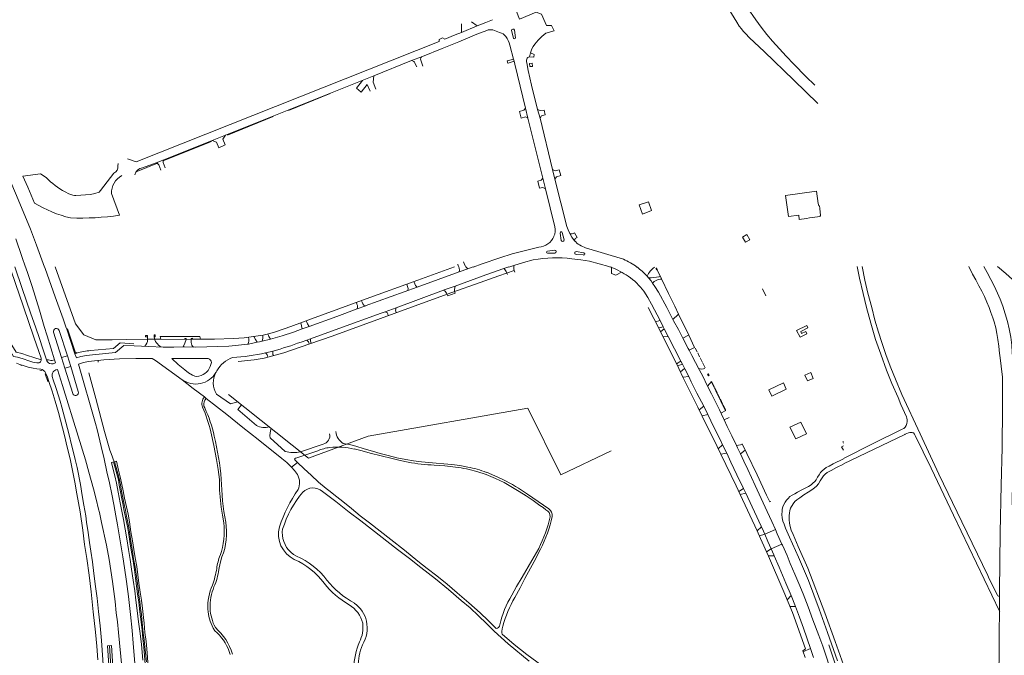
# Model space of a CAD drawing. Extents: x 145000 to 155000, y 457500 to 470000.
# Tile 32 of 256: x 145575 to 146083, y 460800 to 461127. Entities that reach past the tile are written whole.
import ezdxf

# ---------------------------------------------------------------- set-up
doc = ezdxf.new("R2010")
doc.units = 0
doc.header["$LTSCALE"] = 0.2
doc.header["$MEASUREMENT"] = 0
doc.layers.add('kant verharding', color=252, linetype='Continuous', lineweight=0)

msp = doc.modelspace()

# ---------------------------------------------------------------- linework, layer by layer
at = {"layer": 'kant verharding', "lineweight": 0}
for p, q in [((145604.1, 460970.44), (145593.67, 460999.79)), ((145799.52, 460999.79), (145780.66, 460992.99)), ((145830.33, 460997.92), (145822.39, 460995.25)), ((145903.33, 460999.18), (145903.75, 460998.31)), ((145903.94, 460998.41), (145903.57, 460999.26)), ((145903.75, 460998.31), (145903.94, 460998.41)), ((145780.66, 460992.99), (145753.93, 460983.31)), ((145815.14, 460992.69), (145795.74, 460985.71)), ((145822.39, 460995.25), (145815.14, 460992.69)), ((145796.08, 460984.9), (145799.83, 460986.26)), ((145753.93, 460983.31), (145725.75, 460973)), ((145795.74, 460985.71), (145777.4, 460979.11)), ((145777.4, 460979.11), (145736.39, 460964.17)), ((145725.75, 460973), (145715.02, 460969.07)), ((145608.38, 460964.72), (145604.1, 460970.44)), ((145706.2, 460966.02), (145700.76, 460964.7)), ((145711.59, 460967.84), (145706.2, 460966.02)), ((145715.02, 460969.07), (145711.59, 460967.84)), ((145614.47, 460962.18), (145608.38, 460964.72)), ((145623.06, 460962.26), (145614.47, 460962.18)), ((145630.61, 460962.46), (145623.06, 460962.26)), ((145641.22, 460962.51), (145630.61, 460962.46)), ((145640.22, 460963.84), (145640.24, 460964.37)), ((145641.29, 460963.82), (145640.22, 460963.84)), ((145640.24, 460964.37), (145641.26, 460964.38)), ((145648.14, 460962.49), (145641.22, 460962.51)), ((145641.26, 460964.38), (145641.26, 460963.78)), ((145645.1, 460964.78), (145644.61, 460964.76)), ((145644.61, 460964.76), (145644.62, 460963.85)), ((145644.62, 460963.83), (145645.12, 460963.83)), ((145645.12, 460963.83), (145645.1, 460964.78)), ((145668.16, 460964.01), (145647.79, 460963.9)), ((145647.79, 460963.9), (145648.14, 460962.49)), ((145660.47, 460962.9), (145660.49, 460962.41)), ((145661.08, 460962.9), (145660.47, 460962.9)), ((145661.11, 460962.39), (145661.08, 460962.9)), ((145661.09, 460962.4), (145663.63, 460962.49)), ((145664.37, 460962.99), (145663.66, 460962.96)), ((145663.66, 460962.96), (145663.67, 460962.49)), ((145664.36, 460962.47), (145664.37, 460962.99)), ((145668.44, 460962.53), (145668.16, 460964.01)), ((145675.8, 460962.58), (145668.44, 460962.53)), ((145685.49, 460962.87), (145675.8, 460962.58)), ((145691.06, 460963.22), (145685.49, 460962.87)), ((145697.07, 460964.06), (145691.06, 460963.22)), ((145700.76, 460964.7), (145697.07, 460964.06)), ((145736.39, 460964.17), (145724.86, 460960.14)), ((145724.86, 460960.14), (145711.54, 460955.57)), ((145923.66, 460957.95), (145924.62, 460955.96)), ((145615.79, 460950.76), (145615.68, 460951.56)), ((145701.41, 460952.8), (145696.21, 460951.95)), ((145711.54, 460955.57), (145701.41, 460952.8)), ((145924.89, 460955.49), (145925.85, 460953.52)), ((145926.14, 460952.97), (145927.33, 460950.59)), ((145927.56, 460950.15), (145928.69, 460947.76)), ((145614.6, 460931.93), (145611.02, 460945.2)), ((145930.29, 460944.67), (145930.02, 460944.5)), ((145930.02, 460944.5), (145930.46, 460943.62)), ((145930.73, 460943.75), (145930.29, 460944.67)), ((145930.46, 460943.62), (145930.73, 460943.75)), ((145931.78, 460940.94), (145939.3, 460925.65)), ((145932.16, 460940.59), (145933.43, 460937.97)), ((145933.66, 460937.54), (145934.95, 460934.94)), ((145619.11, 460914.95), (145614.6, 460931.93)), ((145935.15, 460934.51), (145936.34, 460932.06)), ((145936.56, 460931.62), (145937.75, 460929.18)), ((145937.98, 460928.7), (145939.2, 460926.15)), ((145621.8, 460905.24), (145619.11, 460914.95)), ((146000, 460898.3), (146031.64, 460913.48)), ((145622.4, 460903.54), (145621.8, 460905.24)), ((145624.01, 460899.28), (145622.4, 460903.54)), ((145626.17, 460889.99), (145623.69, 460899.27)), ((145624.26, 460899.42), (145626.39, 460891.37)), ((145626.66, 460887.22), (145626.17, 460889.99)), ((145626.39, 460891.37), (145627.2, 460887.5)), ((145627.28, 460883.91), (145626.66, 460887.22)), ((145627.2, 460887.5), (145627.83, 460884.2)), ((145627.81, 460881.05), (145627.28, 460883.91)), ((145628.44, 460877.86), (145627.81, 460881.05)), ((145627.83, 460884.2), (145628.49, 460880.7)), ((145628.49, 460880.7), (145629.16, 460877.37)), ((145629.07, 460874.76), (145628.44, 460877.86)), ((145629.68, 460871.68), (145629.07, 460874.76)), ((145629.16, 460877.37), (145629.77, 460874.32)), ((145630.19, 460869.04), (145629.68, 460871.68)), ((145629.77, 460874.32), (145630.32, 460871.23)), ((145630.32, 460871.23), (145631.05, 460867.95)), ((145630.8, 460865.95), (145630.19, 460869.04)), ((145631.35, 460862.93), (145630.8, 460865.95)), ((145631.05, 460867.95), (145631.49, 460865.38)), ((145631.49, 460865.38), (145632.01, 460861.94)), ((145631.96, 460859.47), (145631.35, 460862.93)), ((145632.46, 460855.83), (145631.96, 460859.47)), ((145632.01, 460861.94), (145632.78, 460857.27)), ((145633.13, 460851.93), (145632.46, 460855.83)), ((145632.78, 460857.27), (145633.49, 460853.22)), ((145633.72, 460848.25), (145633.13, 460851.93)), ((145633.49, 460853.22), (145634.04, 460849.24)), ((145634.04, 460849.24), (145634.8, 460845.02)), ((145634.42, 460843.62), (145633.72, 460848.25)), ((145634.8, 460845.02), (145635.13, 460842.65)), ((145635.03, 460839.53), (145634.42, 460843.62)), ((145635.59, 460835.28), (145635.03, 460839.53)), ((145635.13, 460842.65), (145635.81, 460837.78)), ((145636.07, 460831.33), (145635.59, 460835.28)), ((145635.81, 460837.78), (145636.3, 460833.8)), ((145636.67, 460826.96), (145636.07, 460831.33)), ((145636.3, 460833.8), (145636.68, 460830.71)), ((145636.68, 460830.71), (145637.18, 460827.33)), ((145637.31, 460821.99), (145636.67, 460826.96)), ((145637.18, 460827.33), (145637.67, 460823.91)), ((145637.67, 460823.91), (145638.06, 460820.65)), ((145637.95, 460816.76), (145637.31, 460821.99)), ((145638.06, 460820.65), (145638.28, 460817.95)), ((146080.47, 460822.3), (146080.59, 460822.06)), ((145638.42, 460812.59), (145637.95, 460816.76)), ((145638.28, 460817.95), (145638.69, 460814.75)), ((145638.69, 460814.75), (145639.04, 460810.98)), ((145638.86, 460808.15), (145638.42, 460812.59)), ((145639.04, 460810.98), (145639.42, 460807.57)), ((145621.53, 460804.48), (145622.42, 460791.19)), ((145639.35, 460803.82), (145638.86, 460808.15)), ((145640.22, 460792.96), (145639.35, 460803.82)), ((145639.42, 460807.57), (145639.9, 460803.92)), ((145979.02, 460801.85), (145980.22, 460798.4))]:
    msp.add_line(p, q, dxfattribs=at)
at = {"layer": 'kant verharding', "lineweight": 0, "flags": 128}
for points in [[(145976.74, 461144.61), (145970.66, 461143.69), (145946.59, 461139.82), (145950.58, 461133.39), (145954.92, 461127.21), (145957.67, 461123.34), (145960.61, 461119.55), (145963.43, 461116.13), (145967.01, 461112.23), (145970.53, 461108.43), (145974.4, 461104.36), (145980.69, 461097.98), (145985.2, 461093.52)], [(145937.39, 461138.63), (145937.46, 461138.64), (145942.27, 461130.41), (145945.02, 461125.95), (145946.3, 461123.95), (145947.41, 461122.5), (145948.29, 461121.37), (145949.5, 461120.14), (145951.58, 461117.91), (145959.1, 461110.87), (145974.47, 461096.11), (145986.86, 461084.12)], [(145830.23, 461134.66), (145832.93, 461127.5), (145841.57, 461131.22), (145844.43, 461130.12), (145846.22, 461125.9)], [(145803.09, 461120.68), (145803.14, 461125.16)], [(145803.09, 461120.68), (145811.23, 461124.1)], [(145808.33, 461126.16), (145811.23, 461124.1)], [(145811.23, 461124.1), (145815.64, 461125.85), (145819.1, 461127.26)], [(145846.22, 461125.9), (145846.89, 461124.31), (145849.57, 461124.31), (145850.88, 461121.55), (145846.59, 461120.27)], [(145816.17, 461121.75), (145811.03, 461119.72), (145801.77, 461115.9), (145793.19, 461112.35), (145783.06, 461108.37)], [(145793.37, 461117.89), (145794.47, 461117.29), (145799.77, 461119.39), (145803.09, 461120.68)], [(145829.91, 461117.76), (145828.9, 461121.67)], [(145830.38, 461121.92), (145830.93, 461117.86)], [(145630.94, 461055.52), (145635.42, 461054), (145791.52, 461116.01), (145791.51, 461117.12)], [(145791.51, 461117.12), (145793.37, 461117.89)], [(145829.88, 461106.93), (145828.08, 461114.13)], [(145777.3, 461106.2), (145783.03, 461108.36)], [(145838.17, 461108.17), (145840.39, 461107.91), (145840.65, 461109.25), (145838.66, 461110.14)], [(145838.66, 461110.14), (145838.17, 461108.17)], [(145839.38, 461112.31), (145838.66, 461110.14)], [(145757.95, 461098.35), (145777.3, 461106.2)], [(145780.02, 461102.94), (145778.89, 461105.28)], [(145782.12, 461106.35), (145783.23, 461103.3)], [(145827.2, 461104.91), (145826.95, 461104.84), (145826.61, 461106.04), (145826.9, 461106.12)], [(145826.9, 461106.12), (145829.88, 461106.93)], [(145830.17, 461105.8), (145827.2, 461104.91)], [(145830.17, 461105.8), (145829.88, 461106.93)], [(145830.17, 461105.8), (145830.54, 461104.31), (145836.09, 461081.67)], [(145836.72, 461105.05), (145837.45, 461101.06), (145839.25, 461093.48), (145842.35, 461081.04)], [(145838.29, 461103.06), (145839.66, 461103.16), (145839.61, 461104.78), (145838.24, 461104.67), (145838.29, 461103.06)], [(145751.93, 461095.98), (145757.95, 461098.35)], [(145757.95, 461098.35), (145757.54, 461094.99), (145759, 461091.48)], [(145545.76, 461094.88), (145548.55, 461089.75), (145551.67, 461083.77), (145555.08, 461076.9), (145557.82, 461071.4), (145560.58, 461065.81), (145563.35, 461059.95), (145565.79, 461054.56), (145568.27, 461049.14), (145570.68, 461043.58), (145573.15, 461037.87), (145577.99, 461026.34), (145580.87, 461019.26), (145584.02, 461011.01), (145588.17, 460999.71)], [(145681.43, 461067.74), (145751.93, 461095.98)], [(145751.93, 461095.98), (145752.09, 461095.83), (145748.93, 461091.92), (145751.37, 461089.93), (145754.53, 461093.86), (145755.92, 461090.48)], [(145735.33, 461089.18), (145713.96, 461080.46)], [(145836.09, 461081.67), (145835.2, 461080.59), (145832.94, 461079.95), (145833.83, 461076.52), (145836.17, 461077.18), (145837.34, 461076.56)], [(145837.34, 461076.56), (145836.09, 461081.67)], [(145842.35, 461081.04), (145843.59, 461076.42)], [(145843.59, 461076.42), (145844.32, 461077.7), (145846.21, 461078.24), (145845.79, 461080.65), (145843.67, 461080.42), (145842.35, 461081.04)], [(145706.02, 461077.32), (145682.4, 461067.81)], [(145837.34, 461076.56), (145845.06, 461045.61)], [(145843.59, 461076.42), (145850.08, 461049.99)], [(145674.54, 461064.98), (145676.82, 461064.06), (145677.92, 461061.18), (145681.18, 461062.7), (145679.98, 461065.74), (145681.43, 461067.74)], [(145674.54, 461064.98), (145681.43, 461067.74)], [(145674.17, 461064.41), (145649.32, 461054.43)], [(145649.64, 461055), (145674.54, 461064.98)], [(145625.9, 461051.97), (145626.03, 461053.15)], [(145646.32, 461053.23), (145635.29, 461048.8)], [(145638.63, 461050.94), (145645.64, 461053.55)], [(145645.64, 461053.55), (145649.64, 461055)], [(145645.64, 461053.55), (145646.42, 461053.15), (145646.99, 461052.49), (145648.11, 461049.61)], [(145649.32, 461053.66), (145650.32, 461050.91)], [(145577, 461046.52), (145585.96, 461047.82), (145588.99, 461045.83)], [(145616.23, 461038.41), (145617.02, 461039.25), (145623.81, 461048.21)], [(145850.08, 461049.99), (145851.3, 461044.97)], [(145851.3, 461044.97), (145852.16, 461046.28), (145854.27, 461046.87), (145853.49, 461049.84), (145851.42, 461049.3), (145850.08, 461049.99)], [(145577, 461046.52), (145579.43, 461040.95), (145582.91, 461032.67)], [(145842.46, 461043.97), (145842.38, 461043.95), (145843.3, 461040.36), (145843.35, 461040.37)], [(145845.06, 461045.61), (145844.14, 461044.48), (145842.46, 461043.97)], [(145846.34, 461040.09), (145845.06, 461045.61)], [(145851.3, 461044.97), (145857.45, 461020.68), (145858.1, 461018.87), (145858.87, 461017.11)], [(145598.7, 461038.53), (145600.65, 461037.53), (145602.7, 461036.76), (145603.49, 461036.6), (145604.29, 461036.57)], [(145604.29, 461036.57), (145611.86, 461037.19)], [(145611.86, 461037.19), (145614.08, 461037.68), (145616.23, 461038.41)], [(145622.65, 461037.6), (145626.84, 461026.49)], [(145843.35, 461040.37), (145845.1, 461040.82), (145846.34, 461040.09)], [(145851.17, 461020.46), (145846.34, 461040.09)], [(145982.53, 461025.05), (145988.01, 461025.83), (145987.98, 461026.17), (145988.22, 461026.23), (145987.8, 461029.93), (145987.66, 461031.35), (145987.28, 461031.37), (145987.08, 461032.47), (145986.16, 461038.85), (145970.18, 461036.61), (145971.73, 461025.78), (145977, 461026.54), (145977.26, 461024.3), (145981.01, 461024.83)], [(145901.09, 461028.84), (145899.47, 461033.36), (145894.71, 461031.76), (145896.46, 461027.06), (145901.09, 461028.84)], [(145981.01, 461024.83), (145982.53, 461025.05)], [(145854.54, 461013.45), (145854.04, 461017.29)], [(145855.01, 461017.56), (145855.98, 461013.7)], [(145858.87, 461017.11), (145859.96, 461015.09), (145861.38, 461013.29)], [(145861.28, 461017.44), (145862.69, 461015.02), (145861.71, 461014.48), (145861.38, 461013.29)], [(145573.33, 461014.36), (145576.48, 461005.1)], [(145951.78, 461013.81), (145950.27, 461016.52), (145948.06, 461015.07), (145949.59, 461012.54), (145951.78, 461013.81)], [(145809.09, 460999.71), (145813.75, 461001.38), (145822.84, 461004.43), (145829.29, 461006.49), (145833.42, 461007.66), (145842.95, 461009.91)], [(145851.23, 461006.96), (145847.36, 461006.84)], [(145847.39, 461007.85), (145851.18, 461008.49)], [(145862.24, 461007.74), (145866.15, 461007)], [(145867.07, 461009.71), (145886.55, 461003.72)], [(145578.31, 460999.71), (145576.48, 461005.1)], [(145804.18, 461002.48), (145804.54, 461001.52)], [(145804.54, 461001.52), (145804.97, 461000.39), (145805.15, 461000.04), (145805.36, 460999.71)], [(145830.1, 461000.59), (145835.03, 461002.16), (145840.12, 461003.39)], [(145860.02, 461004.05), (145864.6, 461003.44), (145869.16, 461002.69), (145878.98, 461000.07), (145879.43, 460999.89), (145879.88, 460999.71)], [(145865.94, 461005.95), (145862.19, 461006.23)], [(145570.23, 460999.79), (145573.7, 460989.72), (145574.68, 460986.81), (145582.65, 460963.58), (145585.1, 460956.26), (145586.3, 460952.69)], [(145572.78, 460999.79), (145576.58, 460988.73), (145580.92, 460976.09), (145583.56, 460968.41), (145585.3, 460963.45), (145587.39, 460957.12)], [(145578.31, 460999.8), (145579.63, 460995.9)], [(145588.17, 460999.8), (145588.17, 460999.79)], [(145588.17, 460999.79), (145588.45, 460999.02), (145593.61, 460984.43), (145597.73, 460973.07), (145599.15, 460968.84), (145599.64, 460967.71), (145603.74, 460955.05)], [(145753.46, 460979.67), (145780.2, 460989.36), (145801.84, 460997.19)], [(145799.8, 460989.93), (145815.7, 460995.68), (145824.94, 460998.96), (145827.44, 460999.79)], [(145801.18, 461001.14), (145801.42, 461000.39)], [(145801.42, 461000.39), (145801.64, 460999.71)], [(145801.84, 460997.19), (145801.99, 460998.14), (145801.85, 460999.13), (145801.64, 460999.8)], [(145801.64, 460999.8), (145801.64, 460999.8)], [(145801.84, 460997.19), (145806.33, 460998.81)], [(145805.36, 460999.8), (145805.37, 460999.8)], [(145805.37, 460999.8), (145805.8, 460999.27), (145806.33, 460998.81)], [(145806.33, 460998.81), (145809.07, 460999.79)], [(145826.36, 460996.86), (145826.74, 460995.86)], [(145827.46, 460999.71), (145830.03, 461000.57)], [(145830.02, 460999.71), (145830.04, 461000.16), (145830.1, 461000.59)], [(145830.02, 460999.8), (145830.05, 460999.31), (145830.14, 460998.83), (145830.31, 460997.97), (145830.33, 460997.92)], [(145830.02, 460999.8), (145830.02, 460999.8)], [(145830.03, 461000.57), (145830.1, 461000.59)], [(145830.33, 460997.92), (145830.6, 460997.14)], [(145879.88, 460999.8), (145879.89, 460999.8)], [(145880.39, 460999.59), (145879.89, 460999.8)], [(145880.39, 460999.59), (145880.44, 460996.46)], [(145882.67, 460995.56), (145880.44, 460996.46)], [(145882.68, 460995.56), (145885.61, 460997.08)], [(145893.55, 460999.8), (145893.55, 460999.8)], [(145893.55, 460999.8), (145893.55, 460999.8)], [(145893.55, 460999.71), (145893.55, 460999.71)], [(145923.26, 460958.22), (145920.25, 460964.62), (145914.97, 460975.4), (145913.02, 460979.59), (145909.85, 460986.07), (145906.17, 460993.66), (145903.92, 460998.35)], [(146030.38, 460916.15), (146031.16, 460916.56), (146031.77, 460917.18), (146032.29, 460918), (146032.7, 460919.02), (146032.84, 460920.03), (146032.82, 460920.98), (146032.66, 460921.76), (146032.48, 460922.5), (146029.68, 460928.91), (146028.2, 460932.56), (146024.94, 460939.68), (146022.17, 460946.63), (146019.28, 460954.8), (146016.64, 460962.42), (146014.13, 460970.72), (146011.94, 460978.9), (146010.13, 460986.09), (146008.3, 460994.01), (146007.11, 461000)], [(146009.64, 461000), (146011.08, 460992.9), (146012.69, 460986.27), (146014.59, 460978.89), (146016.27, 460972.35), (146018.11, 460966.13), (146019.86, 460960.84), (146022.12, 460954.19), (146024.4, 460947.74), (146026.87, 460941.89), (146030.22, 460933.97), (146039.56, 460913.77), (146049.23, 460892.88), (146061.13, 460868.32), (146074.46, 460840.66), (146075.25, 460839.05)], [(146064.72, 460999.99), (146066.55, 460996.1), (146068.21, 460993.18), (146069.86, 460990.07), (146071.35, 460987.28), (146072.7, 460984.59), (146074.02, 460981.63), (146075.13, 460978.89), (146076.08, 460976.33), (146076.99, 460973.56), (146077.66, 460971.43), (146078.55, 460968.42), (146079.16, 460965.4), (146079.7, 460962.43), (146080.13, 460958.87), (146080.54, 460955.13), (146080.69, 460954.33), (146081.96, 460942.96), (146082.02, 460940.7), (146082.01, 460937.11), (146082.05, 460932.97), (146082.04, 460927.29), (146081.84, 460906.53), (146081.42, 460887.35), (146080.82, 460862.9), (146080.57, 460832.4), (146080.47, 460822.3)], [(146072.36, 461000), (146074.07, 460996.9), (146076.04, 460993.36), (146077.73, 460989.98), (146079.4, 460986.35), (146080.82, 460983.14), (146082.18, 460979.49), (146083.48, 460975.53), (146084.56, 460971.68), (146085.47, 460967.85), (146086.26, 460963.63), (146086.79, 460959.54), (146087.1, 460955.68), (146087.38, 460951.7), (146087.56, 460947.16), (146087.7, 460942.52), (146087.68, 460919.27), (146086.96, 460878.59), (146086.96, 460877.12)], [(146079.48, 461000), (146083.83, 460996.43), (146087.14, 460993.27), (146090.32, 460989.63), (146093.71, 460985.86), (146097.27, 460981.87), (146100.81, 460977.4), (146104.82, 460972.47)], [(145581.65, 460989.7), (145579.63, 460995.9)], [(145778.58, 460992.2), (145778.99, 460991.1), (145779.46, 460990.19), (145780.18, 460989.36)], [(145899.55, 460994.19), (145898.82, 460995.03)], [(145900.81, 460992.61), (145899.55, 460994.19)], [(145900.81, 460992.61), (145901.59, 460991.5)], [(145901.59, 460991.5), (145902.83, 460989.74), (145904.62, 460986.72), (145908.91, 460978.92)], [(145904.93, 460994.75), (145905.49, 460994.9)], [(145906.06, 460993.57), (145905.56, 460993.51)], [(145585.43, 460977.42), (145581.65, 460989.7)], [(145769.36, 460978.77), (145793.76, 460987.74)], [(145774.89, 460990.9), (145775.33, 460989.64), (145775.53, 460988.67), (145775.36, 460987.61)], [(145793.76, 460987.74), (145794.22, 460987.91), (145799.8, 460989.93)], [(145796.08, 460984.9), (145795.32, 460986.34)], [(145799.83, 460986.26), (145799.46, 460987.2), (145799.48, 460988.21), (145799.8, 460989.93)], [(145897.13, 460987.23), (145899.2, 460984.03), (145901.02, 460980.68), (145905.47, 460972.1), (145907.14, 460968.83)], [(145958.33, 460988.46), (145960.1, 460984.89)], [(145748.93, 460981.42), (145749.21, 460980.67), (145749.45, 460979.91), (145749.5, 460978.99), (145749.24, 460978.12)], [(145751.57, 460982.39), (145751.84, 460981.57), (145752.19, 460980.78), (145752.72, 460980.12), (145753.46, 460979.67)], [(145585.43, 460977.42), (145587.98, 460969.09), (145589.46, 460964.25), (145593.3, 460951.87)], [(145724.48, 460969.1), (145738.82, 460974.29), (145749.24, 460978.12)], [(145725.2, 460962.75), (145739.88, 460968.02), (145761.62, 460975.93), (145763.77, 460976.72)], [(145749.24, 460978.12), (145753.21, 460979.58), (145753.46, 460979.67)], [(145763.77, 460976.72), (145769.36, 460978.77)], [(145763.77, 460976.72), (145764.87, 460976.06), (145765.36, 460974.72)], [(145769.49, 460976.23), (145769, 460977.57), (145769.36, 460978.77)], [(145979.02, 460801.85), (145980.48, 460802.84), (145973.81, 460821.55), (145969.36, 460832.23), (145961.32, 460850.64), (145957.32, 460859.7), (145955.48, 460863.75), (145946.78, 460882.41), (145944.77, 460886.87), (145936.78, 460903.29), (145934.88, 460907.29), (145927.18, 460922.89), (145924.89, 460927.5), (145917.45, 460942.66), (145915.17, 460947.4), (145905.12, 460967.57), (145899.42, 460978.92)], [(145908.91, 460978.92), (145910.56, 460975.71), (145912.12, 460972.75)], [(145720.3, 460970.99), (145721, 460967.84)], [(145722.98, 460971.94), (145723.62, 460970.48), (145724.48, 460969.1)], [(145903.11, 460971.54), (145905.44, 460972.15)], [(145912.12, 460972.75), (145914.8, 460975.34)], [(145912.12, 460972.75), (145912.48, 460972.07), (145914.93, 460967.52), (145917.23, 460963.07)], [(145914.8, 460975.34), (145914.96, 460975.5)], [(145592.77, 460966.14), (145596.85, 460953.02)], [(145599.89, 460953.95), (145595.66, 460967.04)], [(145604.81, 460955.34), (145604.7, 460955.73), (145604.01, 460955.54), (145600.02, 460967.84), (145599.64, 460967.71)], [(145704.6, 460962.54), (145704.68, 460962.55), (145710.59, 460964.2), (145716.4, 460966.18), (145721, 460967.84)], [(145721, 460967.84), (145724.48, 460969.1)], [(145904.76, 460968.35), (145907.14, 460968.83)], [(145905.66, 460966.41), (145907.64, 460967.84)], [(145907.14, 460968.83), (145907.64, 460967.84)], [(145907.64, 460967.84), (145909.61, 460963.97)], [(145981.71, 460968.35), (145981.11, 460969.65), (145975.86, 460967.08), (145977.64, 460963.57), (145981.23, 460965.3), (145980.66, 460966.48), (145978.39, 460965.47), (145977.98, 460966.49), (145981.71, 460968.35)], [(145641.27, 460962.33), (145641.25, 460963.76)], [(145661.09, 460962.4), (145648.14, 460962.49)], [(145659.59, 460958.54), (145660.52, 460960.42), (145661.09, 460962.4)], [(145668.44, 460962.53), (145663.63, 460962.49)], [(145663.63, 460962.49), (145663.75, 460960.75)], [(145692.97, 460960.01), (145693.24, 460960.77), (145693.37, 460961.55), (145693.44, 460962.55), (145693.33, 460963.55)], [(145692.97, 460960.01), (145693.19, 460960.03), (145697.82, 460960.94)], [(145695.98, 460963.92), (145696.8, 460962.36), (145697.82, 460960.94)], [(145697.82, 460960.94), (145698.96, 460961.16), (145700.38, 460961.51)], [(145700.38, 460961.51), (145700.69, 460963.06), (145700.72, 460964.64)], [(145700.38, 460961.51), (145704.6, 460962.54)], [(145703.25, 460965.29), (145703.84, 460963.87), (145704.6, 460962.54)], [(145720.41, 460961.07), (145723.27, 460962.06)], [(145723.27, 460962.06), (145725.2, 460962.75)], [(145725.2, 460962.75), (145725.26, 460961.57), (145725.66, 460960.46)], [(145907.08, 460963.79), (145909.61, 460963.97)], [(145909.61, 460963.97), (145916.17, 460951.16)], [(145917.23, 460963.07), (145920.12, 460964.58)], [(145917.23, 460963.07), (145920.01, 460957.72), (145920.47, 460956.82)], [(145920.12, 460964.58), (145920.26, 460964.66)], [(145586.43, 460951.9), (145582.54, 460953.03), (145579.35, 460954.12), (145576.44, 460955.12), (145573.52, 460955.82), (145571.24, 460959.49), (145565.04, 460959.96), (145560.76, 460960.01), (145560.61, 460959.03)], [(145560.61, 460959.03), (145564.95, 460958.95), (145569.14, 460958.74), (145572.12, 460953.65), (145574.09, 460953.32), (145577.06, 460952.46), (145580.03, 460951.35)], [(145589.05, 460951.95), (145587.39, 460957.12)], [(145603.74, 460955.05), (145604.54, 460952.85), (145606.82, 460953.54), (145609.8, 460954.14), (145612.81, 460954.47), (145624.78, 460955.66), (145629.03, 460959.36), (145634.35, 460959.19), (145641.85, 460958.84), (145649.35, 460958.5), (145654.79, 460958.5), (145659.59, 460958.54)], [(145611.82, 460956.66), (145623.67, 460957.72), (145627.02, 460960.6), (145634.14, 460960.22)], [(145659.59, 460958.54), (145660.23, 460958.55), (145666, 460958.47), (145671.78, 460958.57), (145677.45, 460958.71), (145683.12, 460959.03), (145688.15, 460959.51), (145692.97, 460960.01)], [(145702.2, 460955.51), (145705.89, 460956.44)], [(145920.47, 460956.82), (145923.26, 460958.24)], [(145920.47, 460956.82), (145921.79, 460954.21), (145923.75, 460950.57), (145925.62, 460946.92), (145927.67, 460943.08), (145929.64, 460939.08), (145929.98, 460938.38)], [(145586.43, 460951.9), (145586.3, 460952.69)], [(145589.05, 460951.95), (145590.14, 460951.85), (145591.39, 460951.61), (145592.11, 460951.5), (145593.3, 460951.87)], [(145593.3, 460951.87), (145593.79, 460950.32), (145592.61, 460949.92)], [(145599.89, 460953.95), (145596.85, 460953.02)], [(145596.85, 460953.02), (145598.57, 460947.57)], [(145601.6, 460948.47), (145599.89, 460953.95)], [(145603.74, 460955.05), (145604.81, 460955.34)], [(145643.68, 460952.53), (145635.2, 460952.57), (145626.73, 460952.4), (145618.75, 460951.83), (145610.78, 460951.08), (145608.17, 460950.46), (145605.63, 460949.62), (145614.32, 460919.06), (145615.17, 460915.91), (145615.96, 460913.01), (145617.32, 460907.14), (145618.85, 460900.79), (145620.27, 460894.23), (145621.57, 460888.43), (145622.75, 460882.63), (145623.84, 460877.29), (145624.87, 460871.55), (145625.81, 460866.84), (145626.64, 460861.71), (145627.51, 460856.45), (145628.5, 460850.36), (145629.32, 460844.64), (145630.35, 460837.67), (145631.35, 460829.8), (145632.46, 460820.53), (145633.34, 460812.38), (145633.89, 460805.85), (145634.71, 460795.33)], [(145670.58, 460932.77), (145664.81, 460937.19), (145659.09, 460941.67), (145652.27, 460946.65), (145645.33, 460951.48), (145643.68, 460952.53)], [(145653.82, 460952.51), (145672.55, 460952.52)], [(145653.82, 460952.51), (145657.06, 460949.55), (145660.43, 460946.72), (145662.38, 460945.21), (145664.48, 460943.92)], [(145696.21, 460951.95), (145688.03, 460951.03)], [(145702.02, 460955.47), (145702.2, 460955.51)], [(145913.94, 460949.84), (145916.17, 460951.16)], [(145916.17, 460951.16), (145916.98, 460949.64)], [(145573.57, 460950.2), (145575.36, 460949.57), (145577.13, 460948.92), (145579.65, 460948.17), (145582.23, 460947.63), (145584.17, 460947.33), (145586.13, 460947.06)], [(145576.14, 460949.28), (145576.11, 460948.76)], [(145585.62, 460946.6), (145586.67, 460946.35)], [(145590.63, 460950.01), (145591.62, 460949.78)], [(145591.62, 460949.78), (145592.61, 460949.92)], [(145594.81, 460946.94), (145593.86, 460946.7)], [(145594.81, 460946.94), (145597.34, 460938.74), (145605.5, 460912.54)], [(145598.57, 460947.57), (145601.6, 460948.47)], [(145598.57, 460947.57), (145602.62, 460934.51)], [(145605.52, 460935.5), (145601.6, 460948.47)], [(145676.93, 460946.18), (145676.52, 460945.51)], [(145914.51, 460948.78), (145916.98, 460949.64)], [(145915.98, 460945.72), (145918.14, 460947.43)], [(145916.98, 460949.64), (145918.19, 460947.34), (145920.23, 460943.27)], [(145588.36, 460944.69), (145589.79, 460940.73), (145590.29, 460940.86)], [(145588.62, 460945.18), (145589.55, 460943.01), (145590.35, 460940.78), (145592.03, 460935.7), (145593.6, 460930.58), (145595.25, 460924.71), (145598.37, 460912.82), (145599.85, 460906.81), (145601.25, 460900.86), (145602.6, 460894.91), (145603.76, 460888.88), (145604.73, 460882.82), (145606.4, 460873.45), (145607.78, 460864.04), (145608.79, 460856.77), (145609.95, 460849.52), (145611.04, 460840.92), (145612.15, 460832.32), (145613.23, 460821.9), (145614.46, 460811.48), (145615.07, 460804.33), (145615.66, 460797.19)], [(145592.19, 460942.81), (145592.46, 460942.12), (145594.13, 460937.04), (145595.14, 460933.93), (145596.14, 460930.61), (145596.96, 460927.44), (145599.12, 460919.76), (145599.98, 460916.5), (145601.05, 460912.49), (145601.9, 460908.84), (145602.69, 460905.42), (145603.88, 460900.54), (145604.95, 460896.36), (145606.57, 460887.62), (145607.52, 460881.97), (145608.33, 460876.89), (145609.33, 460871.45), (145609.78, 460868.2), (145610.61, 460862.94), (145611.33, 460857.78), (145611.98, 460853.18), (145612.77, 460847.79), (145613.6, 460841.76), (145614.4, 460835.1), (145615.16, 460829.02), (145615.86, 460822.18), (145616.72, 460814.74), (145617.43, 460807.13), (145618.57, 460792.28)], [(145676.52, 460945.51), (145676.49, 460945.44)], [(145917.36, 460942.96), (145920.23, 460943.27)], [(145920.23, 460943.27), (145921.6, 460940.55), (145924.5, 460934.78), (145927.98, 460927.99)], [(145929.98, 460938.38), (145930.91, 460939.49), (145932.04, 460940.52)], [(145984.46, 460942.28), (145983.17, 460945.32), (145980.19, 460944.01), (145981.48, 460941.08), (145984.46, 460942.28)], [(145929.98, 460938.38), (145931.92, 460934.42), (145934.1, 460930.17), (145936.11, 460926.08), (145938.19, 460921.65), (145938.52, 460920.96)], [(145970.58, 460936.8), (145969.09, 460940.03), (145961.51, 460936.49), (145963.03, 460933.23), (145970.58, 460936.8)], [(145671.4, 460932.01), (145670.58, 460932.77)], [(145715.41, 460896.63), (145713.06, 460898.91), (145710.5, 460900.96), (145698.2, 460910.77), (145690.29, 460917.09), (145682.02, 460923.69), (145671.4, 460932.01)], [(145676.84, 460934.24), (145684.02, 460929.16), (145687.77, 460930.23)], [(145880.26, 460904.92), (145854.36, 460892.53), (145837.25, 460926.98), (145754.93, 460912.55), (145724.28, 460901.22), (145682.89, 460934.04)], [(145670.3, 460928.09), (145670.76, 460927.1)], [(145697.39, 460918), (145687.73, 460926.32), (145689.7, 460928.69)], [(145925.59, 460926.08), (145927.98, 460927.99)], [(145927.98, 460927.99), (145930.15, 460923.76)], [(145936.87, 460924.46), (145939.42, 460925.7)], [(145927.14, 460923.07), (145930.15, 460923.76)], [(145930.15, 460923.76), (145933.25, 460917.22), (145936.78, 460910.14), (145937.75, 460908.13)], [(145938.52, 460920.96), (145941.16, 460922.21)], [(145938.52, 460920.96), (145940.13, 460917.6), (145942.44, 460912.79), (145944.82, 460907.8)], [(145980.9, 460913.78), (145978.07, 460919.75), (145972.45, 460917.2), (145975.4, 460911.19), (145980.9, 460913.78)], [(146000, 460901.08), (146015.43, 460908.68), (146030.28, 460916.09), (146030.38, 460916.15)], [(145609.23, 460900.37), (145605.5, 460912.54)], [(145673.89, 460914.78), (145675.47, 460907.7), (145676.84, 460900.58), (145677.65, 460895.37), (145678.26, 460890.13)], [(145704.42, 460911.6), (145712.19, 460904.72)], [(146031.64, 460913.48), (146031.8, 460913.56)], [(146031.8, 460913.56), (146032.64, 460913.96), (146033.61, 460914.28), (146034.32, 460914.4), (146034.96, 460914.39), (146035.44, 460914.35), (146035.84, 460914.29), (146036.09, 460914.19), (146036.66, 460913.66), (146037.03, 460912.82), (146045.2, 460895.99), (146056.7, 460871.89), (146080.47, 460822.3)], [(145717.62, 460901.22), (145728.96, 460905.06)], [(145720.11, 460904.43), (145731.74, 460908.4)], [(145742.16, 460908.83), (145745.38, 460908.17), (145748.56, 460907.35), (145752.85, 460906.08), (145757.14, 460904.82), (145761.22, 460903.62), (145765.34, 460902.54), (145769.79, 460901.37), (145774.31, 460900.51), (145778.38, 460899.83), (145782.47, 460899.35), (145786.22, 460898.94), (145789.98, 460898.61), (145794.02, 460898.24), (145798.07, 460897.9), (145802.26, 460897.36), (145806.42, 460896.63)], [(145747.69, 460905.93), (145751.88, 460905), (145756.01, 460903.86), (145761.65, 460902.36), (145767.34, 460901.01), (145771.49, 460900.06), (145775.66, 460899.16)], [(145935.42, 460906), (145937.75, 460908.13)], [(145937.75, 460908.13), (145939.82, 460903.82)], [(145944.82, 460907.8), (145947.93, 460908.21)], [(145944.82, 460907.8), (145945.38, 460906.61), (145946.91, 460903.35)], [(145946.91, 460903.35), (145949.36, 460905.33)], [(145962.64, 460878.89), (145962.13, 460878.64), (145960.43, 460882.16), (145955.49, 460892.56), (145950.18, 460903.53), (145947.76, 460908.62)], [(146000.1, 460907.63), (145999.09, 460907.07), (146000.1, 460905.25)], [(146000.1, 460909.77), (145999.74, 460909.56), (146000.1, 460908.93)], [(145611, 460894.05), (145609.23, 460900.37)], [(145718.57, 460899), (145717.15, 460900.32)], [(145936.77, 460903.34), (145939.82, 460903.82)], [(145939.82, 460903.82), (145942.04, 460899.15), (145945.09, 460892.59), (145948.49, 460885.62)], [(145946.91, 460903.35), (145948.63, 460899.69), (145950.66, 460895.44), (145954.48, 460887.15), (145956.61, 460882.6), (145958.6, 460878.17), (145960.72, 460873.66), (145963.07, 460868.51), (145964.94, 460864.42)], [(145996.9, 460796.63), (145991.87, 460811.25), (145987.58, 460823.28), (145982.02, 460838.08), (145976.86, 460850.08), (145972.19, 460860.42), (145970.2, 460865.12), (145969.4, 460867.13), (145968.79, 460868.79), (145968.43, 460870.4), (145968.32, 460872.09), (145968.36, 460873.8), (145968.5, 460874.9), (145968.75, 460876.03), (145969.29, 460877.26), (145970.03, 460878.46), (145970.71, 460879.48), (145971.5, 460880.46), (145972.47, 460881.42), (145973.62, 460882.15), (145974.89, 460882.88), (145976.34, 460883.6), (145978.55, 460884.93), (145982.04, 460886.62), (145983.38, 460887.53), (145984.31, 460888.33), (145985.2, 460889.23), (145985.95, 460890.1), (145986.68, 460891.43), (145987.45, 460892.68), (145988.25, 460893.76), (145989.11, 460894.71), (145990.07, 460895.57), (145991.2, 460896.35), (145992.66, 460897.01), (145994.72, 460898.23), (146000.1, 460900.88)], [(145630.5, 460859.6), (145629.64, 460864.67), (145628.74, 460869.56), (145627.89, 460873.92), (145627.1, 460878.15), (145626.05, 460883.61), (145625.24, 460888.25), (145624.36, 460892.09), (145623.39, 460896.04), (145622.64, 460898.99), (145625.14, 460899.66), (145626.25, 460895.04), (145627.32, 460890.88), (145628.01, 460887.57), (145628.71, 460884.28), (145629.39, 460880.5), (145630.33, 460876.09), (145631.16, 460872.31), (145631.87, 460868.41), (145632.64, 460863.24), (145633.43, 460858.54), (145634.19, 460854.18), (145634.88, 460849.8), (145635.69, 460845.28), (145636.22, 460841.11), (145636.81, 460836.67), (145637.5, 460832.12), (145638.05, 460827.93), (145638.6, 460823.62), (145639.12, 460819.08), (145639.48, 460816.18), (145639.87, 460811.29), (145640.46, 460806.67), (145640.9, 460802.95), (145641.61, 460793.76)], [(145715.41, 460896.63), (145718.57, 460899)], [(145718.5, 460892.81), (145717.02, 460894.78), (145715.41, 460896.63)], [(145718.57, 460899), (145722.04, 460895.74), (145725.51, 460892.48), (145729.36, 460888.89), (145733.38, 460885.5), (145735.36, 460883.95), (145737.34, 460882.4), (145741.84, 460878.84), (145746.34, 460875.28), (145750.9, 460871.5), (145755.59, 460867.87), (145761.12, 460863.57), (145766.63, 460859.23), (145773.67, 460853.74), (145780.64, 460848.16), (145785.47, 460844.34), (145790.3, 460840.52), (145795.64, 460836.22), (145800.89, 460831.81), (145806.87, 460826.66), (145812.74, 460821.4), (145816.92, 460817.43), (145820.99, 460813.4)], [(145789.07, 460897.59), (145794.58, 460897.17), (145800.08, 460896.61)], [(146000.1, 460898.1), (145996.4, 460896.33), (145993.74, 460894.8), (145991.7, 460893.73), (145990.66, 460892.9), (145989.73, 460892.08), (145988.98, 460891.05), (145988.11, 460889.54), (145987.11, 460887.99), (145986.2, 460886.77), (145985.12, 460885.86), (145983.7, 460884.91), (145981.86, 460883.67), (145979.68, 460882.27), (145977.47, 460880.71), (145976.07, 460879.7), (145975, 460878.82), (145974.15, 460877.74), (145972.81, 460875.4), (145972.38, 460874.23), (145972.15, 460872.76), (145972.05, 460871.61), (145972.09, 460869.47), (145972.26, 460867.66), (145972.55, 460865.97), (145973.14, 460864.16), (145974.08, 460861.86), (145976.68, 460855.69), (145981.59, 460844.45), (145990.47, 460821.48), (145995.78, 460806.73), (146000.1, 460794.7)], [(145613.28, 460885.34), (145611, 460894.05)], [(145811.05, 460894.33), (145815.9, 460892.72), (145820.62, 460890.75), (145825.03, 460888.58), (145829.31, 460886.16), (145832.9, 460884.03), (145836.41, 460881.79), (145840.03, 460879.38), (145843.57, 460876.85), (145845.17, 460875.82), (145846.61, 460874.58)], [(145815.94, 460893.9), (145820.26, 460892.16), (145824.48, 460890.18)], [(145616.01, 460874.87), (145614.65, 460880.1), (145613.28, 460885.34)], [(145946.06, 460884.09), (145948.49, 460885.62)], [(145948.49, 460885.62), (145949.65, 460883.12)], [(145838, 460796.48), (145827.13, 460805.56), (145823.47, 460808.68), (145819.98, 460812), (145815.94, 460815.95), (145811.91, 460819.9), (145807.49, 460823.96), (145802.95, 460827.88), (145796.37, 460833.49), (145789.67, 460838.97), (145785.94, 460841.89), (145782.21, 460844.81), (145776.23, 460849.45), (145770.07, 460854.18), (145756.69, 460864.58), (145751.14, 460868.85), (145745.12, 460873.44), (145738.25, 460878.85), (145731.48, 460884.04)], [(145837.15, 460882.72), (145842.68, 460878.94), (145848.13, 460875.03)], [(145946.86, 460882.43), (145949.65, 460883.12)], [(145949.65, 460883.12), (145952.93, 460876.06), (145958.82, 460863.53), (145959.5, 460861.94)], [(145616.43, 460873.23), (145616.01, 460874.87)], [(145679.16, 460875.91), (145679.79, 460871.89), (145680.51, 460867.87)], [(145616.43, 460873.23), (145617.51, 460868.02)], [(145620.12, 460856.4), (145617.51, 460868.02)], [(145955.48, 460863.75), (145957.75, 460865.8)], [(145959.5, 460861.94), (145959.55, 460861.95), (145964.94, 460864.42)], [(145964.94, 460864.42), (145965.94, 460862.23), (145968.29, 460856.93)], [(145638.81, 460797.03), (145638.11, 460805.12), (145637.42, 460810.88), (145636.64, 460816.83), (145635.9, 460822.7), (145635.25, 460827.91), (145634.62, 460832.86), (145633.87, 460838.31), (145633.01, 460843.89), (145632.22, 460849), (145631.36, 460854.03), (145630.5, 460859.6)], [(145956.68, 460861.18), (145959.5, 460861.94)], [(145959.5, 460861.94), (145961.09, 460858.25), (145962.79, 460854.49)], [(145621.49, 460848.88), (145620.12, 460856.4)], [(145842.97, 460854.67), (145839.41, 460848.36), (145834.37, 460839.8), (145831.5, 460835.03), (145829, 460830.49)], [(145843.83, 460854.26), (145840.48, 460847.91), (145835.81, 460839.23), (145833.33, 460834.42), (145830.62, 460829.33)], [(145960.35, 460852.92), (145962.79, 460854.49)], [(145962.79, 460854.49), (145962.83, 460854.52), (145968.29, 460856.93)], [(145962.79, 460854.49), (145964.16, 460851.43), (145964.38, 460850.93)], [(145968.29, 460856.93), (145968.57, 460856.29), (145970.96, 460850.95), (145972.64, 460846.97), (145975, 460841.41), (145976.98, 460836.65), (145979.21, 460831.22), (145981.89, 460824.54), (145984.33, 460817.93), (145987.37, 460809.77), (145989.47, 460804.25), (145999.79, 460772.97), (146000.1, 460771.99)], [(145679.59, 460850.28), (145678.58, 460847.1), (145677.96, 460843.81)], [(145715.07, 460852.66), (145716.42, 460851.5), (145717.96, 460850.61)], [(145961.29, 460850.81), (145964.38, 460850.93)], [(145964.38, 460850.93), (145966.89, 460845), (145970.41, 460836.78), (145973.08, 460830.36)], [(145623.19, 460837.56), (145622.3, 460843.21), (145621.49, 460848.88)], [(146075.25, 460839.05), (146079.45, 460830.51), (146079.72, 460830.2), (146080.05, 460830.07), (146080.47, 460830.01)], [(145628.08, 460791.86), (145626.81, 460805.93), (145626.23, 460811.35), (145625.69, 460816.76), (145625.11, 460821.5), (145624.51, 460827.33), (145623.81, 460832.49), (145623.19, 460837.56)], [(145971.02, 460828.09), (145973.08, 460830.36)], [(145973.08, 460830.36), (145975.39, 460824.79), (145975.32, 460824.75)], [(145975.32, 460824.75), (145972.34, 460824.74)], [(145975.32, 460824.75), (145977.44, 460819.18), (145979.5, 460813.59), (145983.03, 460803.04)], [(146080.47, 460822.3), (146080.36, 460811.04)], [(145675.04, 460813.57), (145675.98, 460812.24), (145677.14, 460811.08)], [(145822.89, 460815.23), (145822.67, 460814.54), (145822.26, 460813.93), (145821.63, 460813.6), (145820.99, 460813.4)], [(145824.41, 460814.64), (145824.06, 460813.25), (145823.85, 460811.84), (145823.83, 460811.13), (145824.04, 460810.45), (145830.27, 460805.05), (145836.73, 460799.94), (145857.37, 460784.83), (145864.52, 460780.05)], [(146080.36, 460811.04), (146080.26, 460801.69), (146079.93, 460778.02), (146079.65, 460756.27), (146079.4, 460740.64), (146079.21, 460725.34), (146079.02, 460712.94), (146079.09, 460698.8), (146079.32, 460686.47), (146079.98, 460674.13)], [(145621.25, 460794.43), (145620.59, 460804.38), (145622.62, 460804.59), (145623.28, 460793.83)], [(145640.66, 460796.16), (145639.9, 460803.92)], [(145992.48, 460805.01), (146000.15, 460781.81)], [(145979.17, 460801.35), (145983.03, 460803.04)], [(145983.03, 460803.04), (145984.57, 460798.44)]]:
    msp.add_lwpolyline(points, dxfattribs=at)
at = {"layer": 'kant verharding', "lineweight": 0}
for centre, radius, start, end in [((145818.08, 461116.92), 5.19, 77.1534, 111.5236), ((145816.21, 461108.77), 13.55, 61.0906, 77.0896), ((145821.84, 461115.6), 5.12, 36.6233, 79.6476), ((145815.64, 461111.01), 12.83, 14.0668, 36.5536), ((145829.67, 461121.66), 0.761, 20.1937, 178.6679), ((145862.11, 461098.94), 26.37, 126.055, 149.5527), ((145830.41, 461117.98), 0.539, 203.2696, 347.3518), ((145783.6, 461106.89), 1.58, 111.2877, 199.8974), ((145838.84, 461105.97), 2.3, 106.7338, 203.4976), ((145777.19, 461104.17), 2.03, 33.2853, 86.8681), ((145650.66, 461054.05), 1.4, 137.3061, 196.1603), ((145622.65, 461051.32), 3.32, 290.5191, 11.3096), ((145639.3, 461046.22), 4.77, 98.0922, 166.1519), ((145617.83, 461074.07), 40.36, 224.3996, 241.7096), ((145632.6, 461038.04), 9.96, 117.6367, 182.4851), ((145617.19, 461089.98), 66.78, 239.1118, 256.4347), ((145606.74, 461157.81), 132.85, 267.7503, 278.6994), ((145843.33, 461018.64), 8.05, 337.6214, 13.0957), ((145854.53, 461017.4), 0.507, 18.7719, 192.5126), ((145859.86, 461018.77), 1.94, 239.0808, 316.8668), ((145842.3, 461019.04), 9.15, 274.0383, 337.7225), ((145855.25, 461013.63), 0.729, 194.121, 5.9953), ((145871.25, 461022.66), 13.61, 223.5268, 252.1282), ((145847.4, 461007.34), 0.502, 90.2152, 265.7877), ((145851.17, 461007.72), 0.766, 273.7756, 89.8931), ((145862.21, 461006.98), 0.755, 87.9879, 268.52), ((145866.1, 461006.46), 0.538, 252.4611, 84.6668), ((145852.27, 460937.03), 67.46, 83.409, 100.3792), ((145872.6, 460971.24), 35.35, 53.6512, 66.7551), ((145823.02, 460996.05), 3.43, 13.6004, 57.2556), ((145860.53, 460951.62), 51.92, 56.624, 67.5015), ((145872.57, 460971.32), 35.37, 42.0814, 53.6184), ((145908.17, 460991.1), 10.14, 121.8858, 157.1906), ((145869.4, 460966.52), 34.61, 36.7614, 55.3284), ((145900.4, 461012.35), 18.18, 267.3519, 284.4532), ((145906.68, 460986.37), 7.23, 98.8624, 134.7056), ((145793.16, 460985.51), 2.31, 20.8669, 75.102), ((145594.17, 460966.59), 1.47, 151.8395, 197.871), ((145594.22, 460966.58), 1.51, 106.537, 152.5531), ((145594.21, 460966.57), 1.52, 62.3985, 106.3204), ((145594.21, 460966.58), 1.52, 17.952, 62.274), ((145636.14, 460962.54), 5.14, 315.4946, 357.7426), ((145651.3, 460964.47), 6.68, 185.7438, 242.433), ((145665.29, 461108.96), 157.83, 284.9066, 290.4415), ((145721.77, 460959.69), 2.8, 7.145, 57.7937), ((145613.23, 460929.91), 26.79, 93.0135, 108.3214), ((145666.72, 460960.82), 2.97, 181.3175, 231.7113), ((145709.06, 460955.52), 3.3, 163.7563, 205.9114), ((145584.78, 460962.45), 12.07, 246.8347, 267.0483), ((145584.71, 460952.03), 1.72, 251.1424, 355.8294), ((145591.73, 460952.52), 2.74, 192.1549, 219.3007), ((145591.71, 460952.5), 2.72, 219.1687, 246.4839), ((145671.88, 460950.36), 2.26, 5.4308, 72.7724), ((145690.5, 460938.44), 15.62, 110.2613, 150.2976), ((145680.45, 461047.7), 94.72, 272.8073, 283.1657), ((145699.8, 460952.76), 3.5, 9.1037, 50.6321), ((145585.78, 460944.01), 3.07, 22.3874, 83.5503), ((145594.92, 460943.94), 2.96, 110.9323, 202.4965), ((145665.65, 460951.72), 8.56, 291.6707, 352.2897), ((145927, 460952.32), 5.17, 251.6411, 288.2883), ((145666.08, 460951.43), 12.01, 233.2496, 330.077), ((145666.82, 460948.72), 5.34, 244.0026, 291.8717), ((145686.12, 460940.14), 11, 151.1897, 212.4504), ((145604.06, 460935.05), 1.52, 332.5226, 16.9984), ((145604.04, 460935.05), 1.52, 200.593, 244.4031), ((145604.05, 460935.04), 1.52, 244.2159, 288.0014), ((145604.06, 460935.05), 1.52, 287.7224, 332.7445), ((145674.14, 460929.39), 4.91, 136.4273, 203.2853), ((145674.84, 460928.93), 4.62, 138.0619, 190.4336), ((145594.32, 460895.08), 81.97, 13.9102, 23.2607), ((145602.6, 460896.13), 74.86, 12.6816, 24.4365), ((145701.43, 460925.2), 8.26, 240.6757, 288.0423), ((145715.06, 460912.73), 10.71, 159.5608, 186.0705), ((145524.32, 460876.57), 155.54, 5.0876, 13.3815), ((145730.7, 460912.78), 4.5, 283.3038, 12.829), ((145745.69, 460915.33), 7.39, 183.0646, 241.5114), ((145738.61, 460881.27), 25.67, 97.616, 112.0858), ((145739, 460867.35), 39.54, 77.3029, 95.4992), ((145716.72, 460919.86), 15.8, 253.3746, 282.4169), ((145717.64, 460900.64), 0.586, 92.5045, 212.5467), ((145793.02, 460989.6), 92.09, 259.1349, 267.5406), ((145790.58, 460823.38), 73.85, 73.9043, 82.6075), ((145795.74, 460841.41), 56.24, 68.9512, 79.0563), ((145786.58, 460889.85), 108.31, 179.8518, 187.3927), ((145805.13, 460892.16), 125.89, 180.8158, 190.93), ((145710.98, 460888.56), 8.63, 335.4411, 29.4968), ((145764.34, 460773.59), 131.19, 56.2916, 62.7177), ((145777.1, 460843.78), 71.36, 144.7418, 162.0326), ((145726.55, 460878.17), 7.66, 49.9891, 133.7213), ((145766.99, 460846.33), 59.07, 140.7397, 161.9002), ((145844.95, 460871.06), 3.89, 358.9562, 64.6979), ((145845.66, 460871.64), 4.19, 352.9591, 53.9016), ((145768.39, 460890.73), 82.84, 334.1996, 346.2159), ((145781.01, 460886.08), 70.42, 333.1405, 347.7443), ((145644.89, 460863.39), 35.9, 339.9797, 7.1683), ((145648.34, 460862.74), 33.64, 338.2758, 9.4912), ((145723.23, 460862.02), 14.51, 164.9062, 244.0976), ((145724.41, 460862.7), 13.71, 171.6795, 227.0483), ((145705.11, 460840.76), 28.44, 158.6647, 172.7569), ((145703.28, 460815.62), 37.95, 36.8506, 67.2362), ((145631.52, 460851.49), 45.94, 339.8873, 351.041), ((145702.21, 460814.73), 37.25, 36.2149, 66.7727), ((145649.52, 460847.01), 28.62, 335.0091, 353.584), ((145699.86, 460824.6), 27.54, 156.2241, 182.684), ((145702.85, 460824.15), 29.43, 158.5391, 180.7663), ((145767.47, 460864.41), 44.78, 218.1603, 240.0307), ((145769.65, 460867.04), 46.02, 218.5202, 241.662), ((145870.13, 460805.16), 48.31, 148.3702, 167.9583), ((145884.86, 460797.74), 62.77, 149.7772, 164.382), ((145697.42, 460825.23), 24.04, 183.5011, 208.2107), ((145737.45, 460812.59), 15.11, 13.2517, 59.5582), ((145738.69, 460813.66), 15.77, 12.6148, 54.6783), ((145695.85, 460824.54), 23.53, 183.0036, 207.7853), ((145655.9, 460791.23), 30.42, 17.2058, 48.0532), ((145736.98, 460813.85), 15.33, 331.3232, 8.2707), ((145737.77, 460813.57), 16.68, 328.9132, 12.2387), ((145659.77, 460793.06), 25.03, 16.0694, 46.0569), ((145789.84, 460790.8), 42.42, 158.2908, 177.2899), ((145779.51, 460793.58), 29.71, 157.4912, 180.1031)]:
    msp.add_arc(centre, radius, start, end, dxfattribs=at)

doc.saveas('drawing.dxf')
